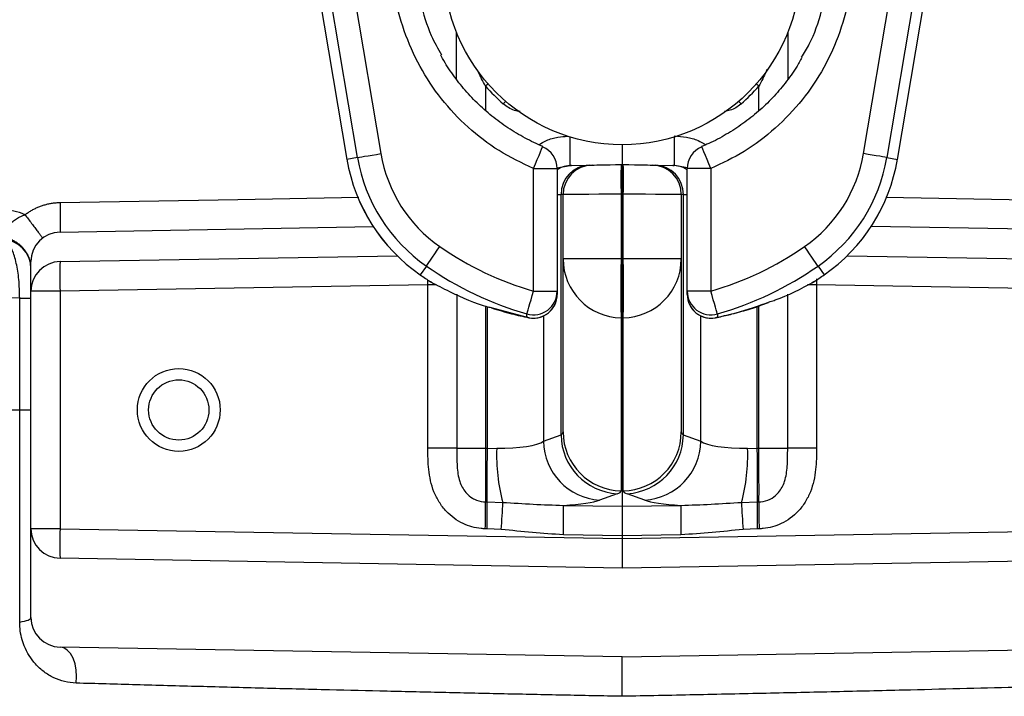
# Model space of a CAD drawing. Header units: millimetres. Extents: x 2532 to 4347, y 1532 to 5311.
# Tile 3 of 22: x 3106 to 3439, y 2535 to 2764. Entities that reach past the tile are written whole.
import ezdxf

# ---------------------------------------------------------------- set-up
doc = ezdxf.new("R2010")
doc.units = ezdxf.units.MM
doc.header["$LTSCALE"] = 2

msp = doc.modelspace()

# ---------------------------------------------------------------- linework, layer by layer
at = {"color": 7, "linetype": 'Continuous', "lineweight": 25}
for p, q in [((3169.81, 2991.07), (3216.29, 2716.47)), ((3169.81, 2991.07), (3216.29, 2716.47)), ((3402.53, 2716.47), (3449.01, 2991.07)), ((3402.53, 2716.47), (3449.01, 2991.07)), ((3219.87, 2717.08), (3205.57, 2801.6)), ((3213.45, 2802.94), (3227.76, 2718.41)), ((3391.06, 2718.41), (3405.37, 2802.94)), ((3413.25, 2801.6), (3398.94, 2717.08)), ((3253.36, 2743.6), (3253.36, 2759.47)), ((3365.46, 2759.47), (3365.46, 2743.55)), ((3309.41, 2721.41), (3309.41, 2714.71)), ((3219.87, 2717.08), (3216.29, 2716.47)), ((3216.29, 2716.47), (3216.29, 2716.47)), ((3398.94, 2717.08), (3402.53, 2716.47)), ((3402.53, 2716.47), (3402.53, 2716.47)), ((3279.41, 2671.87), (3279.41, 2713.34)), ((3279.41, 2713.34), (3287.41, 2713.34)), ((3287.41, 2713.34), (3287.41, 2671.87)), ((3292.29, 2714.41), (3298.21, 2714.51)), ((3309.06, 2714.7), (3309.41, 2714.71)), ((3309.41, 2714.71), (3309.76, 2714.7)), ((3309.41, 2714.71), (3309.41, 2704.71)), ((3320.61, 2714.51), (3326.53, 2714.41)), ((3331.41, 2671.87), (3331.41, 2713.34)), ((3339.41, 2713.34), (3331.41, 2713.34)), ((3339.41, 2713.34), (3339.41, 2671.87)), ((3288.73, 2623.25), (3288.73, 2704.52)), ((3289.41, 2682.79), (3289.41, 2704.53)), ((3309.41, 2704.71), (3309.06, 2704.7)), ((3309.06, 2704.7), (3309.06, 2682.79)), ((3309.76, 2704.7), (3309.41, 2704.71)), ((3309.41, 2704.71), (3309.41, 2682.78)), ((3309.76, 2682.79), (3309.76, 2704.7)), ((3329.41, 2704.53), (3329.41, 2682.79)), ((3330.09, 2704.52), (3330.09, 2623.25)), ((3119.24, 2691.88), (3225.21, 2693.73)), ((3499.58, 2691.88), (3393.61, 2693.73)), ((3109.41, 2671.88), (3109.41, 2681.88)), ((3119.24, 2681.88), (3233.29, 2683.87)), ((3309.06, 2682.79), (3289.41, 2682.79)), ((3289.41, 2624.28), (3289.41, 2682.79)), ((3309.06, 2682.79), (3309.41, 2682.78)), ((3309.41, 2682.78), (3309.76, 2682.79)), ((3309.41, 2682.78), (3309.41, 2662.89)), ((3329.41, 2682.79), (3309.76, 2682.79)), ((3329.41, 2682.79), (3329.41, 2624.28)), ((3385.53, 2683.87), (3499.58, 2681.88)), ((3243.16, 2680.39), (3241.09, 2677.41)), ((3375.66, 2680.39), (3377.73, 2677.41)), ((3245.11, 2674.75), (3244.6, 2675.06)), ((3374.22, 2675.06), (3373.71, 2674.75)), ((3119.24, 2671.88), (3109.41, 2671.88)), ((3109.41, 2591.54), (3109.41, 2671.88)), ((3243.65, 2674.05), (3119.24, 2671.88)), ((3119.24, 2671.88), (3119.24, 2591.54)), ((3243.65, 2618.79), (3243.65, 2674.05)), ((3279.41, 2671.87), (3287.41, 2671.87)), ((3287.41, 2671.87), (3287.41, 2670.77)), ((3339.41, 2671.87), (3331.41, 2671.87)), ((3331.41, 2670.77), (3331.41, 2671.87)), ((3375.16, 2674.05), (3375.16, 2618.79)), ((3499.58, 2671.88), (3375.16, 2674.05)), ((3105.59, 2669.57), (3109.41, 2669.57)), ((3105.59, 2631.71), (3105.59, 2669.57)), ((3277.85, 2662.92), (3277.21, 2663.08)), ((3309.41, 2662.89), (3309.06, 2662.89)), ((3309.06, 2662.89), (3309.06, 2604.38)), ((3309.76, 2662.89), (3309.41, 2662.89)), ((3309.41, 2662.89), (3309.41, 2599.13)), ((3309.76, 2604.38), (3309.76, 2662.89)), ((3105.59, 2559.97), (3105.59, 2631.71)), ((3105.59, 2631.71), (3109.41, 2631.71)), ((3282.81, 2621.12), (3288.73, 2623.25)), ((3330.09, 2623.25), (3336.01, 2621.12)), ((3253.42, 2618.79), (3243.65, 2618.79)), ((3253.42, 2618.79), (3263.19, 2618.79)), ((3263.19, 2618.79), (3263.84, 2618.78)), ((3263.84, 2618.78), (3266.97, 2618.73)), ((3351.85, 2618.73), (3354.98, 2618.78)), ((3354.98, 2618.78), (3355.63, 2618.79)), ((3355.63, 2618.79), (3365.4, 2618.79)), ((3375.16, 2618.79), (3365.4, 2618.79)), ((3307.7, 2603.36), (3301.77, 2601.22)), ((3317.04, 2601.22), (3311.12, 2603.36)), ((3263.15, 2600.61), (3263.75, 2600.6)), ((3263.75, 2600.6), (3269.04, 2600.45)), ((3289.53, 2599.44), (3309.41, 2599.13)), ((3309.41, 2599.13), (3329.29, 2599.44)), ((3309.41, 2599.13), (3309.41, 2589.18)), ((3349.78, 2600.45), (3355.07, 2600.6)), ((3355.07, 2600.6), (3355.67, 2600.61)), ((3119.24, 2591.54), (3109.41, 2591.54)), ((3109.41, 2561.54), (3109.41, 2591.54)), ((3119.24, 2591.54), (3309.41, 2588.22)), ((3263.71, 2591.51), (3263.1, 2591.52)), ((3268.51, 2591.31), (3263.71, 2591.51)), ((3309.41, 2588.22), (3499.58, 2591.54)), ((3355.11, 2591.51), (3350.31, 2591.31)), ((3355.72, 2591.52), (3355.11, 2591.51)), ((3309.41, 2589.18), (3289.53, 2589.5)), ((3329.29, 2589.5), (3309.41, 2589.18)), ((3309.41, 2589.18), (3309.41, 2588.22)), ((3309.41, 2588.22), (3309.41, 2578.22)), ((3309.41, 2578.22), (3119.24, 2581.54)), ((3499.58, 2581.54), (3309.41, 2578.22)), ((3309.41, 2548.22), (3119.24, 2551.54)), ((3309.41, 2548.22), (3499.58, 2551.54))]:
    msp.add_line(p, q, dxfattribs=at)
at = {"color": 8, "linetype": 'Continuous', "lineweight": 25}
for p, q in [((3263.19, 2741.21), (3263.19, 2733.01)), ((3355.63, 2732.86), (3355.63, 2741.21)), ((3287.35, 2713.65), (3291.76, 2714.4)), ((3331.54, 2713.64), (3327.05, 2714.4)), ((3288.73, 2704.52), (3287.41, 2704.49)), ((3331.41, 2704.49), (3330.09, 2704.52)), ((3243.65, 2674.05), (3243.63, 2675.69)), ((3246.61, 2674.05), (3243.65, 2674.05)), ((3375.16, 2674.05), (3372.05, 2674.05)), ((3253.42, 2670.83), (3253.42, 2618.79)), ((3365.4, 2618.79), (3365.4, 2670.9)), ((3263.19, 2666.93), (3263.19, 2618.79)), ((3263.84, 2618.78), (3263.84, 2666.67)), ((3264.61, 2666.44), (3277.21, 2663.08)), ((3354.98, 2666.67), (3354.98, 2618.78)), ((3355.63, 2618.79), (3355.63, 2666.9)), ((3282.81, 2663.52), (3282.81, 2621.12)), ((3336.01, 2621.12), (3336.01, 2663.52)), ((3341.61, 2663.08), (3340.96, 2662.92)), ((2979.41, 2631.71), (3105.59, 2631.71))]:
    msp.add_line(p, q, dxfattribs=at)
at = {"color": 8, "linetype": 'Continuous', "lineweight": 25, "flags": 128}
for points in [[(3264.05, 2741.97), (3264.01, 2741.94), (3263.19, 2741.21)], [(3355.63, 2741.21), (3354.81, 2741.94), (3354.77, 2741.97)], [(3269.94, 2736.12), (3269.9, 2736.08), (3269.18, 2735.25)], [(3349.63, 2735.25), (3348.92, 2736.08), (3348.88, 2736.12)], [(3279.41, 2713.34), (3280.07, 2714.93), (3280.7, 2716.44), (3281.27, 2717.81), (3281.76, 2718.97), (3282.13, 2719.86), (3282.38, 2720.46), (3282.49, 2720.72), (3282.49, 2720.73)], [(3339.41, 2713.34), (3338.75, 2714.93), (3338.12, 2716.44), (3337.55, 2717.81), (3337.06, 2718.97), (3336.69, 2719.86), (3336.44, 2720.46), (3336.33, 2720.72), (3336.33, 2720.73)], [(3119.24, 2701.88), (3179.37, 2702.93), (3220.3, 2703.64)], [(3398.61, 2703.64), (3452.33, 2702.7), (3499.58, 2701.88)], [(3105.59, 2669.57), (3093.4, 2669.8), (3081.7, 2670.01), (3070.53, 2670.22), (3059.9, 2670.42), (3049.85, 2670.6), (3040.39, 2670.78), (3031.55, 2670.94), (3023.35, 2671.09), (3015.8, 2671.23), (3008.92, 2671.36), (3002.74, 2671.47), (2997.26, 2671.58), (2992.49, 2671.66), (2988.45, 2671.74), (2985.14, 2671.8), (2982.58, 2671.85), (2980.77, 2671.88), (2979.72, 2671.9), (2979.41, 2671.91)]]:
    msp.add_lwpolyline(points, dxfattribs=at)
at = {"color": 7, "linetype": 'Continuous', "lineweight": 25, "flags": 128}
for points in [[(3219.87, 2717.08), (3220.07, 2717.11), (3220.55, 2717.19), (3221.3, 2717.32), (3222.28, 2717.49), (3223.46, 2717.69), (3224.8, 2717.91), (3226.25, 2718.16), (3227.76, 2718.41)], [(3398.94, 2717.08), (3398.75, 2717.11), (3398.27, 2717.19), (3397.52, 2717.32), (3396.54, 2717.49), (3395.36, 2717.69), (3394.02, 2717.91), (3392.57, 2718.16), (3391.06, 2718.41)], [(3291.76, 2714.4), (3291.95, 2714.4), (3292.13, 2714.41), (3292.29, 2714.41)], [(3298.21, 2714.51), (3298.78, 2714.52), (3299.12, 2714.53), (3299.24, 2714.53)], [(3299.24, 2714.53), (3299.42, 2714.54), (3299.98, 2714.54), (3300.88, 2714.56), (3302.1, 2714.58), (3303.59, 2714.61), (3305.29, 2714.64), (3307.13, 2714.67), (3309.06, 2714.7)], [(3309.76, 2714.7), (3311.68, 2714.67), (3313.53, 2714.64), (3315.23, 2714.61), (3316.72, 2714.58), (3317.94, 2714.56), (3318.84, 2714.54), (3319.4, 2714.54), (3319.58, 2714.53)], [(3319.58, 2714.53), (3319.7, 2714.53), (3320.04, 2714.52), (3320.61, 2714.51)], [(3326.53, 2714.41), (3326.69, 2714.41), (3326.87, 2714.4), (3327.05, 2714.4)], [(3289.41, 2704.53), (3289.33, 2704.53), (3289.11, 2704.53), (3288.73, 2704.52)], [(3309.06, 2704.7), (3305.21, 2704.67), (3301.51, 2704.64), (3298.12, 2704.61), (3295.14, 2704.58), (3292.71, 2704.56), (3290.9, 2704.55), (3289.79, 2704.54), (3289.41, 2704.53)], [(3329.41, 2704.53), (3329.03, 2704.54), (3327.92, 2704.55), (3326.11, 2704.56), (3323.67, 2704.58), (3320.7, 2704.61), (3317.3, 2704.64), (3313.61, 2704.67), (3309.76, 2704.7)], [(3330.09, 2704.52), (3329.71, 2704.53), (3329.49, 2704.53), (3329.41, 2704.53)], [(3243.16, 2680.39), (3243.28, 2680.55), (3243.55, 2680.95), (3243.99, 2681.57), (3244.55, 2682.39), (3245.24, 2683.38), (3246.02, 2684.49), (3246.85, 2685.7), (3247.73, 2686.96)], [(3375.66, 2680.39), (3375.54, 2680.55), (3375.26, 2680.95), (3374.83, 2681.57), (3374.27, 2682.39), (3373.58, 2683.38), (3372.8, 2684.49), (3371.96, 2685.7), (3371.09, 2686.96)], [(3277.19, 2664.19), (3277.25, 2664.38), (3277.38, 2664.85), (3277.59, 2665.58), (3277.87, 2666.53), (3278.2, 2667.69), (3278.58, 2668.99), (3278.99, 2670.41), (3279.41, 2671.87)], [(3341.63, 2664.19), (3341.57, 2664.38), (3341.44, 2664.85), (3341.23, 2665.58), (3340.95, 2666.53), (3340.62, 2667.69), (3340.24, 2668.99), (3339.83, 2670.41), (3339.41, 2671.87)], [(3277.21, 2663.08), (3277.2, 2663.66), (3277.19, 2664.19)], [(3341.63, 2664.19), (3341.62, 2663.61), (3341.61, 2663.08)], [(3263.75, 2600.6), (3263.73, 2601.97), (3263.72, 2603.68), (3263.71, 2605.7), (3263.72, 2607.98), (3263.74, 2610.48), (3263.76, 2613.15), (3263.79, 2615.94), (3263.84, 2618.78)], [(3354.98, 2618.78), (3355.02, 2615.94), (3355.06, 2613.15), (3355.08, 2610.48), (3355.1, 2607.98), (3355.1, 2605.7), (3355.1, 2603.68), (3355.09, 2601.97), (3355.07, 2600.6)], [(3105.59, 2559.97), (3106.43, 2560.12), (3107.19, 2560.29), (3107.85, 2560.47), (3108.4, 2560.67), (3108.84, 2560.87), (3109.15, 2561.09), (3109.35, 2561.31), (3109.41, 2561.54)], [(3124.66, 2539.33), (3124.83, 2541.54), (3124.71, 2543.75), (3124.31, 2545.85), (3123.66, 2547.74), (3122.77, 2549.32), (3121.7, 2550.52), (3120.51, 2551.27), (3119.24, 2551.54)]]:
    msp.add_lwpolyline(points, dxfattribs=at)
at = {"color": 7, "linetype": 'Continuous', "lineweight": 25}
for centre, radius in [((3309.41, 2781.71), 60.3), ((3159.41, 2631.71), 14), ((3159.41, 2631.71), 10.2)]:
    msp.add_circle(centre, radius, dxfattribs=at)
at = {"color": 8, "linetype": 'Continuous', "lineweight": 25}
for centre, radius, start, end in [((3151.91, 2719.31), 139.94, 357.989, 1.9391), ((3466.9, 2719.31), 139.94, 178.0609, 182.011), ((3292.47, 2704.99), 9.42, 91.0704, 122.4742), ((3326.35, 2704.99), 9.42, 57.5258, 88.9296)]:
    msp.add_arc(centre, radius, start, end, dxfattribs=at)
at = {"color": 7, "linetype": 'Continuous', "lineweight": 25}
for centre, radius, start, end in [((3275.17, 2726.44), 48.08, 189.6078, 235.2007), ((3279.41, 2713.34), 8, 0, 67.3483), ((3339.41, 2713.34), 8, 112.6517, 180), ((3343.65, 2726.44), 48.08, 304.7993, 350.3922), ((3275.17, 2726.44), 59.72, 189.6078, 235.2007), ((3275.17, 2726.44), 59.71, 189.6078, 235.2007), ((3275.17, 2726.44), 56.08, 189.6078, 235.2007), ((3343.65, 2726.44), 56.08, 304.7993, 350.3922), ((3343.65, 2726.44), 59.72, 304.7993, 350.3922), ((3343.65, 2726.44), 59.71, 304.7993, 350.3922), ((3298.55, 2704.69), 9.83, 91.9889, 181.0318), ((3299.41, 2704.53), 10, 91, 180), ((3452.33, 2709.7), 143.36, 178.0016, 181.9984), ((3166.49, 2709.7), 143.36, 358.0016, 1.9984), ((3319.41, 2704.53), 10, 0, 89), ((3320.27, 2704.69), 9.83, 358.9682, 88.0111), ((3099.24, 2679.46), 20, 65.96, 89), ((3119.41, 2681.88), 10, 91, 180), ((3099.41, 2679.46), 10, 0, 89), ((3309.41, 2775.71), 108.08, 235.2007, 253.8853), ((3309.41, 2775.71), 108.08, 286.1147, 304.7993), ((3119.41, 2671.88), 10, 91, 180), ((3262.5, 2676.88), 143.35, 178.0015, 181.9985), ((3309.36, 2682.84), 19.95, 180.143, 269.1492), ((3665.41, 2672.84), 356.48, 178.401, 181.599), ((2953.41, 2672.84), 356.48, 358.401, 1.599), ((3309.46, 2682.84), 19.95, 270.8508, 359.857), ((3309.41, 2775.71), 116.08, 235.2007, 253.8853), ((3309.41, 2775.71), 116.08, 286.1147, 304.7993), ((3309.41, 2775.71), 119.71, 235.2007, 237.2212), ((3309.41, 2775.71), 119.72, 235.2007, 237.2212), ((3248.93, 2681.78), 8, 237.2212, 241.4689), ((3369.89, 2681.78), 8, 298.5311, 302.7788), ((3309.41, 2775.71), 119.71, 302.7788, 304.7993), ((3309.41, 2775.71), 119.72, 302.7788, 304.7993), ((3279.41, 2671.88), 8, 253.8846, 359.9746), ((3339.41, 2671.88), 8, 180.0254, 286.1154), ((3279.41, 2670.77), 8, 254.0469, 359.9732), ((3279.41, 2670.77), 8, 258.7899, 0), ((3339.41, 2670.77), 8, 180, 281.2101), ((3339.41, 2670.77), 8, 180.0268, 285.9531), ((3308.95, 2623.55), 20.23, 180.8305, 266.4406), ((3309.36, 2624.33), 19.95, 180.143, 269.1496), ((3309.46, 2624.33), 19.95, 270.8504, 359.857), ((3309.87, 2623.55), 20.23, 273.5594, 359.1695), ((3328.06, 2616.41), 61.14, 177.8201, 195.1273), ((3303.03, 2621.41), 20.23, 180.8301, 266.4413), ((3315.79, 2621.41), 20.23, 273.5587, 359.1699), ((3290.76, 2616.41), 61.14, 344.8727, 2.1799), ((2962.31, 2597.45), 300.85, 358.8723, 0.603), ((2962.93, 2597.44), 300.84, 358.8723, 0.6031), ((2975.24, 2612.84), 294.06, 355.801, 357.5849), ((3111.35, 2594.47), 178.24, 358.401, 1.599), ((3507.47, 2594.47), 178.24, 178.401, 181.599), ((3643.57, 2612.84), 294.06, 182.4151, 184.199), ((3655.89, 2597.44), 300.84, 179.3969, 181.1277), ((3656.51, 2597.45), 300.85, 179.397, 181.1277), ((3119.41, 2591.54), 10, 180, 269), ((3262.5, 2586.54), 143.35, 178.0015, 181.9985), ((3119.41, 2561.54), 10, 180, 269)]:
    msp.add_arc(centre, radius, start, end, dxfattribs=at)
for centre, major_axis, ratio, start_param, end_param in [((3309.42, 2781.71), (61.46, 0), 0.999999, 3.860926, 3.998616), ((3309.4, 2781.71), (61.46, 0), 0.999999, 5.426068, 5.563852), ((3269.41, 2624.98), (20, -0.73), 0.2023, 6.028788, 6.290587), ((3349.41, 2624.98), (20, 0.73), 0.2023, 3.134191, 3.39599), ((3263.36, 2618.79), (0.16, 20), 0.008725, 1.571003, 2.71146), ((3263.49, 2622.85), (20, -0.73), 0.2023, 4.894663, 6.028788), ((3355.33, 2622.85), (20, 0.73), 0.2023, 3.39599, 4.530115), ((3355.46, 2618.79), (-0.16, 20), 0.008725, 3.571725, 4.712183), ((3269.06, 2605.08), (40, -0.71), 0.101248, 6.023181, 6.28498), ((3349.76, 2605.08), (40, 0.71), 0.101248, 3.139798, 3.401597), ((3263.14, 2602.95), (40, -0.71), 0.101248, 5.434655, 6.023181), ((3355.68, 2602.95), (40, 0.71), 0.101248, 3.401597, 3.990123)]:
    msp.add_ellipse(centre, major_axis=major_axis, ratio=ratio, start_param=start_param, end_param=end_param, dxfattribs=at)
for points, knots in [([(3279.41, 2713.34), (3275.45, 2715.24), (3267.52, 2719.02), (3257.03, 2727.09), (3248, 2736.71), (3240.68, 2747.72), (3235.38, 2759.81), (3232.02, 2772.51), (3231.61, 2781.18), (3231.41, 2785.46)], [0, 0, 0, 0, 0.143317, 0.286634, 0.429944, 0.573254, 0.716722, 0.86019, 1, 1, 1, 1]), ([(3239.41, 2785.46), (3239.5, 2782.78), (3239.67, 2777.4), (3241.35, 2768.27), (3243.94, 2759.5), (3247.05, 2753.95), (3248.25, 2751.8)], [0, 0, 0, 0, 0.227641, 0.458294, 0.790585, 1, 1, 1, 1]), ([(3387.41, 2785.46), (3387.19, 2781.06), (3386.75, 2772.27), (3383.33, 2759.44), (3377.93, 2747.37), (3370.57, 2736.35), (3361.43, 2726.8), (3351.03, 2718.85), (3343.23, 2715.15), (3339.41, 2713.34)], [0, 0, 0, 0, 0.143689, 0.287377, 0.431071, 0.574764, 0.718349, 0.861934, 1, 1, 1, 1]), ([(3370.12, 2750.97), (3371.01, 2752.43), (3373.98, 2757.32), (3376.82, 2765.79), (3379.04, 2775.91), (3379.29, 2782.25), (3379.41, 2785.46)], [0, 0, 0, 0, 0.142413, 0.473853, 0.73452, 1, 1, 1, 1]), ([(3282.53, 2720.81), (3280.52, 2721.73), (3276.46, 2723.57), (3270.71, 2727.04), (3265.27, 2731.02), (3260.25, 2735.49), (3255.68, 2740.37), (3251.7, 2745.66), (3249.18, 2749.46), (3248.15, 2751.56), (3248.08, 2751.7)], [0, 0, 0, 0, 0.140896, 0.283485, 0.426485, 0.569149, 0.710912, 0.851389, 0.990356, 1, 1, 1, 1]), ([(3370.21, 2750.9), (3369.61, 2749.8), (3367.94, 2746.77), (3364.61, 2742.2), (3360.32, 2737.2), (3355.54, 2732.63), (3350.32, 2728.48), (3344.68, 2724.86), (3339.98, 2722.29), (3337.09, 2721.15), (3336.29, 2720.83)], [0, 0, 0, 0, 0.081581, 0.224365, 0.366144, 0.508909, 0.653166, 0.798396, 0.944007, 1, 1, 1, 1]), ([(3107.38, 2697.73), (3107.55, 2697.86), (3107.89, 2698.11), (3108.42, 2698.48), (3108.95, 2698.82), (3109.49, 2699.15), (3110.05, 2699.46), (3110.61, 2699.76), (3111.18, 2700.03), (3111.77, 2700.29), (3112.36, 2700.53), (3113.17, 2700.83), (3114.19, 2701.15), (3115.43, 2701.46), (3116.69, 2701.68), (3117.96, 2701.83), (3118.81, 2701.86), (3119.24, 2701.88)], [0, 0, 0, 0, 0.050015, 0.099877, 0.149637, 0.199345, 0.249053, 0.298813, 0.348675, 0.398691, 0.448912, 0.499386, 0.600283, 0.700382, 0.800092, 0.899827, 1, 1, 1, 1]), ([(3119.24, 2701.88), (3119.26, 2700.7), (3119.27, 2699.43), (3119.29, 2697.58), (3119.3, 2696.98), (3119.31, 2695.84), (3119.31, 2695.3), (3119.31, 2694.32), (3119.31, 2693.89), (3119.3, 2693.14), (3119.29, 2692.83), (3119.27, 2692.1), (3119.26, 2691.88), (3119.24, 2691.88)], [0, 0, 0, 0, 0.25, 0.25, 0.375, 0.375, 0.5, 0.5, 0.625, 0.625, 0.75, 0.75, 1, 1, 1, 1]), ([(3109.41, 2680.68), (3109.39, 2680.83), (3109.35, 2681.13), (3109.26, 2681.57), (3109.16, 2682.01), (3109.04, 2682.43), (3108.91, 2682.84), (3108.76, 2683.25), (3108.59, 2683.63), (3108.42, 2684.01), (3108.23, 2684.38), (3108.03, 2684.73), (3107.82, 2685.06), (3107.6, 2685.39), (3107.37, 2685.7), (3107.14, 2686), (3106.89, 2686.29), (3106.65, 2686.56), (3106.39, 2686.82), (3106.14, 2687.07), (3105.88, 2687.31), (3105.37, 2687.74), (3104.63, 2688.29), (3103.54, 2688.95), (3102.45, 2689.49), (3101.55, 2689.93), (3100.98, 2690.32), (3100.65, 2690.7), (3100.48, 2691.17), (3100.49, 2691.6), (3100.57, 2691.97), (3100.67, 2692.25), (3100.79, 2692.55), (3100.96, 2692.88), (3101.16, 2693.22), (3101.42, 2693.59), (3101.72, 2693.98), (3102.08, 2694.39), (3102.49, 2694.81), (3102.97, 2695.25), (3103.51, 2695.69), (3104.13, 2696.14), (3104.82, 2696.57), (3105.6, 2696.99), (3106.45, 2697.39), (3107.07, 2697.61), (3107.38, 2697.73)], [0, 0, 0, 0, 0.016917, 0.033611, 0.050081, 0.06633, 0.082358, 0.098169, 0.113762, 0.12914, 0.144305, 0.159257, 0.173999, 0.188533, 0.202861, 0.216983, 0.230904, 0.244624, 0.258146, 0.271472, 0.284605, 0.297548, 0.345976, 0.388668, 0.443001, 0.488774, 0.518094, 0.547536, 0.578547, 0.612495, 0.627177, 0.642746, 0.659274, 0.676832, 0.695492, 0.715332, 0.736433, 0.758884, 0.782778, 0.808218, 0.835313, 0.864181, 0.894948, 0.927747, 0.962716, 1, 1, 1, 1]), ([(3107.38, 2697.73), (3108.1, 2696.8), (3108.86, 2695.8), (3109.97, 2694.34), (3110.33, 2693.87), (3111.01, 2692.97), (3111.33, 2692.54), (3111.91, 2691.77), (3112.17, 2691.42), (3112.61, 2690.83), (3112.79, 2690.58), (3113.21, 2689.99), (3113.32, 2689.82), (3113.31, 2689.81)], [0, 0, 0, 0, 0.25, 0.25, 0.375, 0.375, 0.5, 0.5, 0.625, 0.625, 0.75, 0.75, 1, 1, 1, 1]), ([(3105.59, 2669.57), (3105.54, 2671.68), (3105.43, 2675.9), (3104.5, 2681.58), (3103.1, 2686.09), (3101.37, 2688.94), (3100.15, 2689.3), (3099.58, 2689.46)], [0, 0, 0, 0, 0.196065, 0.392403, 0.595924, 0.811869, 1, 1, 1, 1]), ([(3244.6, 2675.06), (3246.71, 2673.96), (3253.14, 2670.62), (3259.81, 2667.7), (3264.41, 2666.49), (3264.61, 2666.44)], [0, 0, 0, 0, 0.318954, 0.970123, 1, 1, 1, 1]), ([(3359.52, 2668.37), (3360.08, 2668.55), (3365.02, 2670.14), (3369.9, 2672.75), (3374.22, 2675.06)], [0, 0, 0, 0, 0.112542, 1, 1, 1, 1]), ([(3265.21, 2666.22), (3267.47, 2665.52), (3271.68, 2664.22), (3275.91, 2663.33), (3277.85, 2662.92)], [0, 0, 0, 0, 0.539041, 1, 1, 1, 1]), ([(3347.55, 2664.49), (3349.57, 2665.01), (3353.39, 2665.99), (3357.17, 2667.42), (3358.95, 2668.09)], [0, 0, 0, 0, 0.53165, 1, 1, 1, 1]), ([(3340.96, 2662.92), (3342.47, 2663.22), (3344.67, 2663.66), (3346.86, 2664.29), (3347.55, 2664.49)], [0, 0, 0, 0, 0.685749, 1, 1, 1, 1]), ([(3263.1, 2591.52), (3262.64, 2591.54), (3260.06, 2591.65), (3256.34, 2592.69), (3252.48, 2595), (3249.72, 2597.45), (3247.41, 2600.49), (3245.06, 2605.16), (3243.74, 2611.41), (3243.68, 2616.39), (3243.65, 2618.79)], [0, 0, 0, 0, 0.036932, 0.205771, 0.300003, 0.394268, 0.498512, 0.60286, 0.80867, 1, 1, 1, 1]), ([(3253.42, 2618.79), (3253.43, 2616.73), (3253.44, 2612.92), (3254.1, 2607.8), (3256.05, 2603.99), (3258.12, 2602.22), (3260.12, 2601.12), (3261.62, 2600.67), (3262.91, 2600.62), (3263.15, 2600.61)], [0, 0, 0, 0, 0.264583, 0.490149, 0.67746, 0.804543, 0.833752, 0.970254, 1, 1, 1, 1]), ([(3355.67, 2600.61), (3355.9, 2600.62), (3357.2, 2600.67), (3359.48, 2601.35), (3361.34, 2602.74), (3363.13, 2604.71), (3364.72, 2607.8), (3365.38, 2612.92), (3365.39, 2616.73), (3365.4, 2618.79)], [0, 0, 0, 0, 0.029748, 0.16626, 0.297098, 0.322492, 0.509817, 0.735399, 1, 1, 1, 1]), ([(3375.16, 2618.79), (3375.14, 2616.39), (3375.08, 2611.41), (3373.76, 2605.16), (3371.41, 2600.49), (3369.1, 2597.45), (3366.33, 2595), (3362.48, 2592.69), (3358.76, 2591.65), (3356.18, 2591.54), (3355.72, 2591.52)], [0, 0, 0, 0, 0.19133, 0.39714, 0.501488, 0.605732, 0.699997, 0.794229, 0.963068, 1, 1, 1, 1]), ([(3269.04, 2600.45), (3272.47, 2600.24), (3279.35, 2599.81), (3286.13, 2599.56), (3289.53, 2599.44)], [0, 0, 0, 0, 0.498694, 1, 1, 1, 1]), ([(3329.29, 2599.44), (3332.68, 2599.56), (3339.45, 2599.81), (3346.33, 2600.24), (3349.78, 2600.45)], [0, 0, 0, 0, 0.499067, 1, 1, 1, 1]), ([(3289.53, 2589.5), (3286.02, 2589.72), (3279, 2590.18), (3272.01, 2590.94), (3268.51, 2591.31)], [0, 0, 0, 0, 0.499503, 1, 1, 1, 1]), ([(3350.31, 2591.31), (3346.81, 2590.94), (3339.82, 2590.18), (3332.8, 2589.72), (3329.29, 2589.5)], [0, 0, 0, 0, 0.5001206, 1, 1, 1, 1]), ([(3124.66, 2539.33), (3123.35, 2539.45), (3120.72, 2539.69), (3117.09, 2541.05), (3113.78, 2543.04), (3110.99, 2545.59), (3108.75, 2548.55), (3106.76, 2552.43), (3105.7, 2556.38), (3105.61, 2559.24), (3105.59, 2559.97)], [0, 0, 0, 0, 0.132818, 0.265731, 0.398546, 0.531321, 0.646192, 0.760943, 0.93909, 1, 1, 1, 1]), ([(3309.41, 2534.88), (3309.41, 2534.92), (3309.41, 2535.63), (3309.41, 2537.47), (3309.41, 2540.46), (3309.41, 2543.62), (3309.41, 2546.16), (3309.41, 2547.89), (3309.41, 2548.11), (3309.41, 2548.22)], [0, 0, 0, 0, 0.00761, 0.117837, 0.294302, 0.470738, 0.64716, 0.823581, 1, 1, 1, 1]), ([(3309.41, 2534.88), (3302.74, 2535), (3289.39, 2535.26), (3269.45, 2535.67), (3249.56, 2536.11), (3229.82, 2536.56), (3209.19, 2537.06), (3187.93, 2537.6), (3166.11, 2538.18), (3144.87, 2538.76), (3131.4, 2539.14), (3124.66, 2539.33)], [0, 0, 0, 0, 0.101309, 0.202826, 0.304344, 0.407549, 0.510756, 0.631767, 0.752782, 0.87639, 1, 1, 1, 1]), ([(3494.16, 2539.33), (3488.65, 2539.18), (3477.63, 2538.86), (3460.29, 2538.39), (3442.32, 2537.9), (3423.72, 2537.42), (3403.46, 2536.91), (3381.6, 2536.39), (3357.98, 2535.86), (3333.88, 2535.35), (3317.57, 2535.03), (3309.41, 2534.88)], [0, 0, 0, 0, 0.1013, 0.202782, 0.304263, 0.407258, 0.510251, 0.631244, 0.752234, 0.876118, 1, 1, 1, 1])]:
    msp.add_open_spline(points, degree=3, knots=knots, dxfattribs=at)
at = {"color": 8, "linetype": 'Continuous', "lineweight": 25}
for points, knots in [([(3263.19, 2741.21), (3262.28, 2742.88), (3261.36, 2744.58), (3260.63, 2746.35), (3260.62, 2746.39)], [0, 0, 0, 0, 0.976289, 1, 1, 1, 1]), ([(3358.4, 2746.86), (3358.31, 2746.65), (3357.53, 2744.73), (3356.52, 2742.87), (3355.63, 2741.21)], [0, 0, 0, 0, 0.110061, 1, 1, 1, 1]), ([(3274.92, 2732.66), (3274.24, 2732.75), (3272.11, 2733.04), (3270.37, 2734.35), (3269.18, 2735.25)], [0, 0, 0, 0, 0.3171271, 1, 1, 1, 1]), ([(3349.63, 2735.25), (3349.59, 2735.21), (3348.5, 2734.28), (3346.69, 2733.07), (3344.68, 2732.78), (3344.04, 2732.69)], [0, 0, 0, 0, 0.028071, 0.689601, 1, 1, 1, 1]), ([(3281.24, 2721.43), (3282.06, 2721.93), (3284.05, 2723.16), (3287.42, 2724.02), (3289.88, 2724.22), (3290.98, 2724.31)], [0, 0, 0, 0, 0.280002, 0.678615, 1, 1, 1, 1]), ([(3327.05, 2724.4), (3328.41, 2724.29), (3331.13, 2724.08), (3334.79, 2723.15), (3336.8, 2721.91), (3337.65, 2721.39)], [0, 0, 0, 0, 0.367211, 0.734655, 1, 1, 1, 1]), ([(3375.18, 2676.07), (3375.17, 2675.84), (3375.15, 2675.19), (3375.16, 2674.5), (3375.16, 2674.05)], [0, 0, 0, 0, 0.352954, 1, 1, 1, 1]), ([(3341.61, 2663.08), (3343.76, 2663.55), (3349.76, 2664.85), (3355.71, 2666.99), (3359.52, 2668.37)], [0, 0, 0, 0, 0.359468, 1, 1, 1, 1])]:
    msp.add_open_spline(points, degree=3, knots=knots, dxfattribs=at)

doc.saveas('drawing.dxf')
